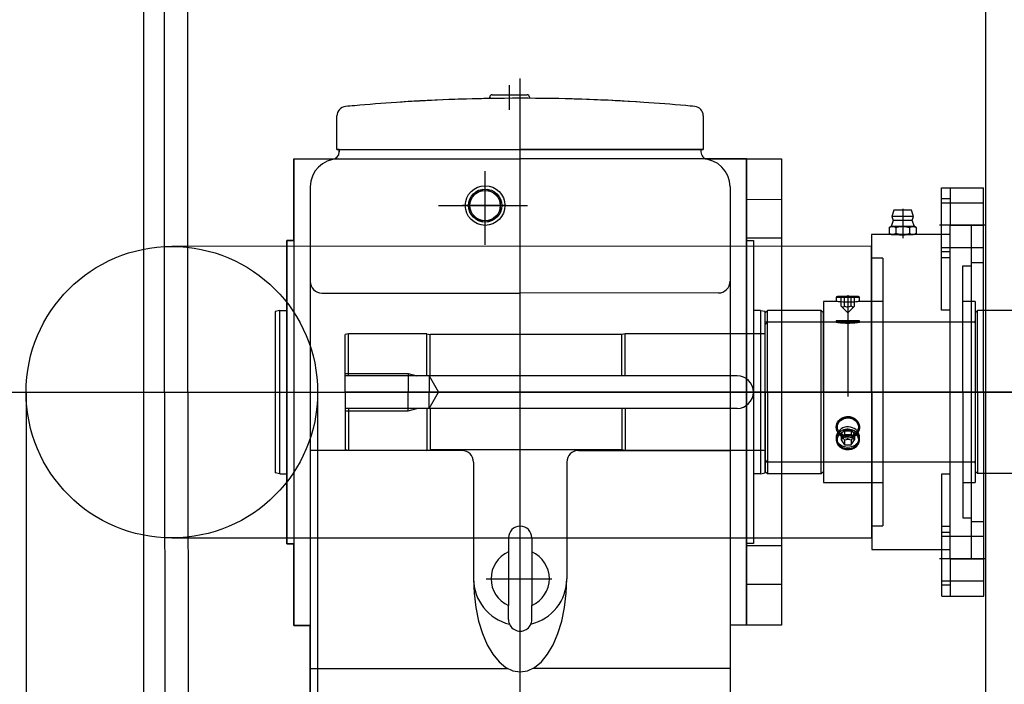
# Model space of a CAD drawing. Header units: metres. Extents: x -270273 to 328371, y -146885 to 591473.
# Tile 86 of 256: x -22424 to -22002, y 9095 to 9380. Entities that reach past the tile are written whole.
import ezdxf
from ezdxf.lldxf.tags import DXFTag

# ---------------------------------------------------------------- set-up
doc = ezdxf.new("R2010")
doc.units = ezdxf.units.M
doc.header["$PDMODE"] = 1
doc.linetypes.add('DASHED', pattern=[19.05, 12.7, -6.35])
doc.layers.get('0').update_dxf_attribs({"color": 151})
for name, color, linetype in [('B-XX-GR-KRUIDEN-G', 98, 'Continuous'), ('B-XX-VH-KANTVERHARDING-G', 253, 'Continuous'), ('Iv-Revisions', 253, 'Continuous'), ('Iv-status-nieuw', 170, 'Continuous')]:
    doc.layers.add(name, color=color, linetype=linetype)
doc.layers.add('B-XX-KL-ELEKTRA-G_HDSR', color=190, linetype='HDSR_Elektra', transparency=0.5)
doc.styles.get("Standard").update_dxf_attribs({"font": 'iv-font.shx'})
tags = doc.linetypes.add('HDSR_Elektra', pattern='A,25,-2,["E",Standard,S=1.5,R=0,X=0,Y=-0.75],-4', length=31).pattern_tags.tags
tags[6] = DXFTag(74, 10)

# ---------------------------------------------------------------- blocks, each defined once
blk = doc.blocks.new('220236-200 ZCS BA')
for p, q in [((-5139.02, 491.23), (-5139.02, 2871.23)), ((-5491.02, 1681.23), (-5491.02, 2831.23)), ((-5499.95, 561.23), (-5499.95, 2801.23)), ((-5481.02, 1681.23), (-5481.02, 2801.23)), ((-5338.62, 1478.73), (-5338.62, 1815.72)), ((-5343.12, 1802.25), (-5343.12, 1812.91)), ((-5351.62, 1807.12), (-5351.62, 1807.77)), ((-5351.62, 1807.77), (-5351.62, 1807.12)), ((-5350.62, 1808.77), (-5335.62, 1808.77)), ((-5350.62, 1808.77), (-5335.62, 1808.77)), ((-5334.62, 1807.77), (-5334.62, 1807.22)), ((-5334.62, 1807.77), (-5334.62, 1807.22)), ((-5417.12, 1785.23), (-5417.12, 1799.73)), ((-5417.12, 1785.23), (-5417.12, 1799.73)), ((-5260.12, 1799.73), (-5260.12, 1785.23)), ((-5260.12, 1799.73), (-5260.12, 1785.23)), ((-5435.62, 1781.23), (-5435.62, 1581.23)), ((-5435.62, 1781.23), (-5338.62, 1781.23)), ((-5435.62, 1746.23), (-5435.62, 1781.23)), ((-5435.62, 1781.23), (-5419.12, 1781.23)), ((-5417.12, 1785.23), (-5260.12, 1785.23)), ((-5416.12, 1785.23), (-5417.12, 1785.23)), ((-5416.12, 1785.23), (-5338.62, 1785.23)), ((-5416.12, 1784.23), (-5416.12, 1785.23)), ((-5416.12, 1785.23), (-5416.12, 1784.23)), ((-5261.12, 1785.23), (-5338.62, 1785.23)), ((-5241.62, 1781.23), (-5338.62, 1781.23)), ((-5261.12, 1785.23), (-5261.12, 1784.23)), ((-5260.12, 1785.23), (-5261.12, 1785.23)), ((-5261.12, 1785.23), (-5261.12, 1784.23)), ((-5258.12, 1781.23), (-5241.62, 1781.23)), ((-5241.62, 1781.23), (-5241.62, 1581.23)), ((-5241.62, 1781.23), (-5241.62, 1746.23)), ((-5241.62, 1581.23), (-5241.62, 1781.23)), ((-5241.62, 1781.23), (-5226.62, 1781.23)), ((-5226.62, 1781.23), (-5226.62, 1581.23)), ((-5353.62, 1744.46), (-5353.62, 1775.97)), ((-5428.62, 1769.23), (-5428.62, 1494.73)), ((-5353.62, 1750.65), (-5353.62, 1770.94)), ((-5248.62, 1769.23), (-5248.62, 1494.73)), ((-5157.92, 1716.28), (-5157.92, 1768.73)), ((-5157.92, 1768.73), (-5139.92, 1768.73)), ((-5154.32, 1768.73), (-5154.32, 1752.73)), ((-5139.92, 1593.73), (-5139.92, 1768.73)), ((-5359.35, 1765.43), (-5354.4, 1768.28)), ((-5352.85, 1768.28), (-5347.9, 1765.43)), ((-5373.56, 1761.23), (-5335.5, 1761.23)), ((-5344.54, 1761.23), (-5363.35, 1761.23)), ((-5360.12, 1758.37), (-5360.12, 1764.08)), ((-5347.12, 1764.08), (-5347.12, 1758.37)), ((-5226.62, 1763.73), (-5241.62, 1763.73)), ((-5154.32, 1764.04), (-5157.92, 1764.04)), ((-5139.92, 1762.23), (-5157.92, 1762.23)), ((-5354.4, 1754.17), (-5359.35, 1757.02)), ((-5347.9, 1757.02), (-5352.92, 1754.13)), ((-5178.35, 1759.23), (-5179.25, 1756.53)), ((-5179.25, 1756.53), (-5178.75, 1754.78)), ((-5169.99, 1756.53), (-5179.25, 1756.53)), ((-5170.89, 1759.23), (-5178.35, 1759.23)), ((-5174.62, 1759.8), (-5174.62, 1747.15)), ((-5169.99, 1756.53), (-5170.89, 1759.23)), ((-5170.49, 1754.78), (-5169.99, 1756.53)), ((-5179.62, 1752.23), (-5180.4, 1751.78)), ((-5180.4, 1751.78), (-5179.69, 1752.1)), ((-5180.4, 1751.78), (-5180.4, 1749.17)), ((-5179.69, 1752.1), (-5179.32, 1752.19)), ((-5178.75, 1754.78), (-5179.62, 1752.23)), ((-5169.62, 1752.23), (-5179.62, 1752.23)), ((-5179.32, 1752.19), (-5178.95, 1752.23)), ((-5178.95, 1752.23), (-5178.85, 1752.22)), ((-5178.85, 1752.22), (-5178.18, 1752.09)), ((-5170.49, 1754.78), (-5178.75, 1754.78)), ((-5178.18, 1752.09), (-5177.51, 1751.78)), ((-5177.51, 1751.78), (-5176.47, 1752.04)), ((-5177.51, 1751.78), (-5177.51, 1749.17)), ((-5176.47, 1752.04), (-5175.4, 1752.19)), ((-5175.4, 1752.19), (-5174.62, 1752.23)), ((-5174.62, 1752.23), (-5173.54, 1752.16)), ((-5173.54, 1752.16), (-5172.45, 1751.97)), ((-5172.45, 1751.97), (-5171.74, 1751.78)), ((-5171.74, 1751.78), (-5171.03, 1752.1)), ((-5171.74, 1751.78), (-5171.74, 1749.17)), ((-5171.03, 1752.1), (-5170.66, 1752.19)), ((-5170.66, 1752.19), (-5170.29, 1752.23)), ((-5169.62, 1752.23), (-5170.49, 1754.78)), ((-5170.29, 1752.23), (-5170.19, 1752.22)), ((-5170.19, 1752.22), (-5169.52, 1752.09)), ((-5168.85, 1751.78), (-5169.62, 1752.23)), ((-5169.52, 1752.09), (-5168.85, 1751.78)), ((-5168.85, 1751.78), (-5168.85, 1749.17)), ((-5139.02, 1752.73), (-5158.82, 1752.73)), ((-5154.32, 1609.73), (-5154.32, 1752.73)), ((-5154.32, 1752.73), (-5139.92, 1752.73)), ((-5145.32, 1752.73), (-5145.32, 1609.73)), ((-5157.92, 1748.73), (-5187.92, 1748.73)), ((-5187.92, 1748.73), (-5187.92, 1613.73)), ((-5180.4, 1749.17), (-5179.62, 1748.73)), ((-5179.73, 1748.86), (-5180.4, 1749.17)), ((-5179.05, 1748.73), (-5179.73, 1748.86)), ((-5179.59, 1748.72), (-5179.62, 1748.73)), ((-5179.43, 1748.71), (-5179.59, 1748.72)), ((-5179.13, 1748.69), (-5179.43, 1748.71)), ((-5178.7, 1748.66), (-5179.13, 1748.69)), ((-5178.95, 1748.73), (-5179.05, 1748.73)), ((-5178.58, 1748.76), (-5178.95, 1748.73)), ((-5178.17, 1748.63), (-5178.7, 1748.66)), ((-5178.22, 1748.85), (-5178.58, 1748.76)), ((-5177.51, 1749.17), (-5178.22, 1748.85)), ((-5177.52, 1748.6), (-5178.17, 1748.63)), ((-5176.8, 1748.58), (-5177.52, 1748.6)), ((-5176.46, 1748.91), (-5177.51, 1749.17)), ((-5176.01, 1748.55), (-5176.8, 1748.58)), ((-5175.4, 1748.76), (-5176.46, 1748.91)), ((-5175.19, 1748.54), (-5176.01, 1748.55)), ((-5174.62, 1748.73), (-5175.4, 1748.76)), ((-5174.34, 1748.54), (-5175.19, 1748.54)), ((-5173.52, 1748.79), (-5174.62, 1748.73)), ((-5173.52, 1748.55), (-5174.34, 1748.54)), ((-5172.45, 1748.99), (-5173.52, 1748.79)), ((-5172.7, 1748.57), (-5173.52, 1748.55)), ((-5171.97, 1748.59), (-5172.7, 1748.57)), ((-5171.74, 1749.17), (-5172.45, 1748.99)), ((-5171.28, 1748.62), (-5171.97, 1748.59)), ((-5171.07, 1748.86), (-5171.74, 1749.17)), ((-5170.71, 1748.65), (-5171.28, 1748.62)), ((-5170.39, 1748.73), (-5171.07, 1748.86)), ((-5170.24, 1748.68), (-5170.71, 1748.65)), ((-5170.29, 1748.73), (-5170.39, 1748.73)), ((-5169.92, 1748.76), (-5170.29, 1748.73)), ((-5169.9, 1748.71), (-5170.24, 1748.68)), ((-5169.56, 1748.85), (-5169.92, 1748.76)), ((-5169.69, 1748.72), (-5169.9, 1748.71)), ((-5169.62, 1748.73), (-5169.69, 1748.72)), ((-5169.62, 1748.73), (-5168.85, 1749.17)), ((-5168.85, 1749.17), (-5169.56, 1748.85)), ((-5154.32, 1748.73), (-5157.92, 1748.73)), ((-5438.62, 1616.23), (-5438.62, 1746.23)), ((-5438.62, 1746.23), (-5438.62, 1616.23)), ((-5438.62, 1746.23), (-5435.62, 1746.23)), ((-5435.62, 1746.23), (-5438.62, 1746.23)), ((-5226.62, 1747.23), (-5241.62, 1747.23)), ((-5241.62, 1746.23), (-5238.62, 1746.23)), ((-5241.62, 1746.23), (-5238.62, 1746.23)), ((-5238.62, 1746.23), (-5238.62, 1616.23)), ((-5238.62, 1746.23), (-5238.62, 1616.23)), ((-5157.92, 1743.23), (-5139.92, 1743.23)), ((-5154.32, 1741.41), (-5157.92, 1741.41)), ((-5183.12, 1738.6), (-5187.92, 1738.6)), ((-5183.12, 1738.6), (-5183.12, 1623.85)), ((-5157.92, 1738.91), (-5154.32, 1738.91)), ((-5145.32, 1735.23), (-5148.92, 1735.23)), ((-5148.92, 1735.23), (-5148.92, 1627.23)), ((-5145.32, 1736.73), (-5139.92, 1736.73)), ((-5423.62, 1723.73), (-5338.62, 1723.73)), ((-5253.62, 1723.73), (-5338.62, 1723.73)), ((-5193.6, 1722.23), (-5202.64, 1722.23)), ((-5201.01, 1718.04), (-5201.01, 1722.23)), ((-5199.57, 1718.04), (-5199.57, 1722.23)), ((-5198.12, 1722.78), (-5198.12, 1679.28)), ((-5196.68, 1718.04), (-5196.68, 1722.23)), ((-5195.24, 1718.04), (-5195.24, 1722.23)), ((-5203.11, 1720.08), (-5208.62, 1720.08)), ((-5208.62, 1720.08), (-5208.62, 1642.38)), ((-5203.12, 1721.75), (-5203.12, 1720.07)), ((-5193.12, 1721.75), (-5203.12, 1721.75)), ((-5203.09, 1720.07), (-5203.12, 1720.08)), ((-5202.92, 1720.05), (-5203.09, 1720.07)), ((-5202.62, 1720.01), (-5202.92, 1720.05)), ((-5202.18, 1719.97), (-5202.62, 1720.01)), ((-5201.64, 1719.91), (-5202.18, 1719.97)), ((-5200.99, 1719.86), (-5201.64, 1719.91)), ((-5201.01, 1718.04), (-5198.12, 1715.15)), ((-5200.66, 1717.76), (-5201.01, 1718.04)), ((-5200.28, 1719.81), (-5200.99, 1719.86)), ((-5199.49, 1719.78), (-5200.28, 1719.81)), ((-5199.57, 1718.04), (-5199.87, 1717.79)), ((-5199.06, 1717.82), (-5199.57, 1718.04)), ((-5198.68, 1719.76), (-5199.49, 1719.78)), ((-5197.83, 1719.75), (-5198.68, 1719.76)), ((-5198.12, 1715.15), (-5195.24, 1718.04)), ((-5197.01, 1719.77), (-5197.83, 1719.75)), ((-5197.09, 1717.85), (-5197.58, 1717.71)), ((-5196.68, 1718.04), (-5197.09, 1717.85)), ((-5196.19, 1719.8), (-5197.01, 1719.77)), ((-5196.33, 1717.76), (-5196.68, 1718.04)), ((-5195.45, 1719.84), (-5196.19, 1719.8)), ((-5195.24, 1718.04), (-5195.54, 1717.79)), ((-5194.77, 1719.9), (-5195.45, 1719.84)), ((-5194.21, 1719.95), (-5194.77, 1719.9)), ((-5193.74, 1720), (-5194.21, 1719.95)), ((-5193.4, 1720.04), (-5193.74, 1720)), ((-5193.19, 1720.07), (-5193.4, 1720.04)), ((-5193.12, 1720.08), (-5193.19, 1720.07)), ((-5193.12, 1720.08), (-5193.12, 1721.75)), ((-5187.92, 1720.08), (-5193.12, 1720.08)), ((-5183.12, 1720.08), (-5187.92, 1720.08)), ((-5143.52, 1720.08), (-5148.92, 1720.08)), ((-5143.52, 1720.08), (-5143.52, 1642.38)), ((-5441.62, 1716.23), (-5443.62, 1715.87)), ((-5443.62, 1715.87), (-5443.62, 1646.58)), ((-5441.62, 1716.23), (-5438.62, 1716.23)), ((-5441.62, 1646.23), (-5441.62, 1716.23)), ((-5235.62, 1716.23), (-5238.62, 1716.23)), ((-5235.62, 1716.23), (-5233.62, 1715.87)), ((-5235.62, 1716.23), (-5235.62, 1646.23)), ((-5232.62, 1716.23), (-5233.62, 1715.23)), ((-5233.62, 1646.58), (-5233.62, 1715.87)), ((-5233.62, 1681.23), (-5233.62, 1715.23)), ((-5209.62, 1716.23), (-5232.62, 1716.23)), ((-5232.62, 1681.23), (-5232.62, 1716.23)), ((-5209.62, 1646.23), (-5209.62, 1716.23)), ((-5209.62, 1716.23), (-5208.62, 1715.23)), ((-5208.62, 1681.23), (-5208.62, 1715.23)), ((-5200.43, 1717.67), (-5200.66, 1717.76)), ((-5200.2, 1717.66), (-5200.43, 1717.67)), ((-5199.87, 1717.79), (-5200.2, 1717.66)), ((-5198.59, 1717.69), (-5199.06, 1717.82)), ((-5198.09, 1717.65), (-5198.59, 1717.69)), ((-5197.58, 1717.71), (-5198.09, 1717.65)), ((-5196.1, 1717.67), (-5196.33, 1717.76)), ((-5195.87, 1717.66), (-5196.1, 1717.67)), ((-5195.54, 1717.79), (-5195.87, 1717.66)), ((-5154.32, 1716.28), (-5157.92, 1716.28)), ((-5143.52, 1715.23), (-5142.52, 1716.23)), ((-5143.52, 1715.23), (-5143.52, 1647.23)), ((-5142.52, 1681.23), (-5142.52, 1716.23)), ((-5087.92, 1716.23), (-5142.52, 1716.23)), ((-5232.62, 1711.23), (-5233.62, 1710.23)), ((-5208.62, 1711.23), (-5233.62, 1711.23)), ((-5233.62, 1681.23), (-5233.62, 1710.23)), ((-5232.62, 1681.23), (-5232.62, 1711.23)), ((-5144.02, 1711.23), (-5232.62, 1711.23)), ((-5203.11, 1711.23), (-5208.62, 1711.23)), ((-5203.12, 1711.73), (-5202.62, 1711.23)), ((-5193.12, 1711.73), (-5203.12, 1711.73)), ((-5203.12, 1711.73), (-5203.12, 1711.22)), ((-5203.12, 1711.23), (-5203.12, 1711.22)), ((-5203.12, 1711.22), (-5203.01, 1711.21)), ((-5203.01, 1711.21), (-5202.77, 1711.17)), ((-5202.77, 1711.17), (-5202.39, 1711.11)), ((-5193.62, 1711.23), (-5202.62, 1711.23)), ((-5202.39, 1711.11), (-5201.9, 1711.05)), ((-5201.9, 1711.05), (-5201.29, 1710.98)), ((-5201.29, 1710.98), (-5200.61, 1710.91)), ((-5200.61, 1710.91), (-5199.83, 1710.86)), ((-5199.83, 1710.86), (-5199.03, 1710.82)), ((-5199.03, 1710.82), (-5198.18, 1710.81)), ((-5198.18, 1710.81), (-5197.36, 1710.82)), ((-5197.36, 1710.82), (-5196.54, 1710.85)), ((-5196.54, 1710.85), (-5195.78, 1710.9)), ((-5195.78, 1710.9), (-5195.08, 1710.96)), ((-5195.08, 1710.96), (-5194.46, 1711.03)), ((-5194.46, 1711.03), (-5193.94, 1711.1)), ((-5193.94, 1711.1), (-5193.54, 1711.16)), ((-5193.62, 1711.23), (-5193.12, 1711.73)), ((-5193.54, 1711.16), (-5193.27, 1711.2)), ((-5193.27, 1711.2), (-5193.16, 1711.22)), ((-5193.16, 1711.22), (-5193.12, 1711.23)), ((-5193.12, 1711.23), (-5193.12, 1711.73)), ((-5143.52, 1711.23), (-5193.12, 1711.23)), ((-5412.2, 1706.23), (-5413.62, 1705.98)), ((-5413.62, 1681.23), (-5413.62, 1705.98)), ((-5378.62, 1706.23), (-5412.2, 1706.23)), ((-5412.2, 1688.23), (-5412.2, 1706.23)), ((-5378.62, 1688.23), (-5378.62, 1706.23)), ((-5378.62, 1706.23), (-5377.2, 1705.98)), ((-5295.04, 1705.98), (-5377.2, 1705.98)), ((-5377.2, 1688.23), (-5377.2, 1705.98)), ((-5293.62, 1706.23), (-5295.04, 1705.98)), ((-5295.04, 1688.23), (-5295.04, 1705.98)), ((-5234.12, 1706.23), (-5293.62, 1706.23)), ((-5293.62, 1688.23), (-5293.62, 1706.23)), ((-5413.62, 1689.23), (-5386.62, 1689.23)), ((-5386.62, 1689.23), (-5386.62, 1681.23)), ((-5386.62, 1689.23), (-5382.89, 1688.23)), ((-5245.62, 1688.23), (-5413.62, 1688.23)), ((-5377.66, 1688.23), (-5377.66, 1681.23)), ((-5377.66, 1688.23), (-5373.62, 1681.23)), ((-5706.02, 1681.23), (-5093.02, 1681.23)), ((-5491.02, 1681.23), (-5491.02, 531.23)), ((-5481.02, 1681.23), (-5481.02, 561.23)), ((-5448.62, 1681.23), (-5228.62, 1681.23)), ((-5056.92, 1681.23), (-5413.62, 1681.23)), ((-5413.62, 1681.23), (-5413.62, 1656.48)), ((-5386.62, 1673.23), (-5386.62, 1681.23)), ((-5377.66, 1674.23), (-5377.66, 1681.23)), ((-5377.66, 1674.23), (-5373.62, 1681.23)), ((-5226.62, 1681.23), (-5241.62, 1681.23)), ((-5233.62, 1681.23), (-5233.62, 1652.23)), ((-5233.62, 1681.23), (-5233.62, 1647.23)), ((-5208.62, 1681.23), (-5233.62, 1681.23)), ((-5232.62, 1681.23), (-5232.62, 1651.23)), ((-5232.62, 1681.23), (-5232.62, 1646.23)), ((-5139.02, 1681.23), (-5211.88, 1681.23)), ((-5208.62, 1681.23), (-5208.62, 1647.23)), ((-5142.52, 1681.23), (-5142.52, 1646.23)), ((-5245.62, 1674.23), (-5413.62, 1674.23)), ((-5413.62, 1673.23), (-5386.62, 1673.23)), ((-5412.2, 1674.23), (-5412.2, 1656.23)), ((-5386.62, 1673.23), (-5382.89, 1674.23)), ((-5378.62, 1674.23), (-5378.62, 1656.23)), ((-5377.2, 1674.23), (-5377.2, 1656.48)), ((-5295.04, 1674.23), (-5295.04, 1656.48)), ((-5293.62, 1674.23), (-5293.62, 1656.23)), ((-5203.06, 1666.9), (-5202.86, 1667.62)), ((-5202.86, 1667.62), (-5202.54, 1668.31)), ((-5202.54, 1668.31), (-5202.09, 1668.94)), ((-5202.09, 1668.94), (-5201.52, 1669.51)), ((-5201.52, 1669.51), (-5200.86, 1670)), ((-5200.86, 1670), (-5200.11, 1670.37)), ((-5200.11, 1670.37), (-5199.31, 1670.63)), ((-5199.31, 1670.63), (-5198.72, 1670.73)), ((-5198.72, 1670.73), (-5198.12, 1670.77)), ((-5198.12, 1670.77), (-5197.29, 1670.7)), ((-5197.29, 1670.7), (-5196.48, 1670.5)), ((-5196.48, 1670.5), (-5195.72, 1670.18)), ((-5195.72, 1670.18), (-5195.02, 1669.75)), ((-5195.02, 1669.75), (-5194.41, 1669.22)), ((-5194.41, 1669.22), (-5193.9, 1668.61)), ((-5193.9, 1668.61), (-5193.51, 1667.93)), ((-5193.51, 1667.93), (-5193.25, 1667.21)), ((-5193.25, 1667.21), (-5193.13, 1666.48)), ((-5203.12, 1666.23), (-5203.06, 1666.9)), ((-5203.12, 1666.23), (-5203.12, 1665.98)), ((-5203.12, 1666.18), (-5203.12, 1666.23)), ((-5203.04, 1665.46), (-5203.12, 1666.18)), ((-5202.92, 1663.02), (-5203.09, 1662.29)), ((-5202.82, 1664.77), (-5203.04, 1665.46)), ((-5202.62, 1663.72), (-5202.92, 1663.02)), ((-5202.47, 1664.13), (-5202.82, 1664.77)), ((-5202.19, 1664.37), (-5202.62, 1663.72)), ((-5201.99, 1663.56), (-5202.47, 1664.13)), ((-5201.64, 1664.95), (-5202.19, 1664.37)), ((-5201.4, 1663.08), (-5201.99, 1663.56)), ((-5201, 1665.45), (-5201.64, 1664.95)), ((-5200.73, 1662.68), (-5201.4, 1663.08)), ((-5201.01, 1662.82), (-5200.71, 1663.4)), ((-5200.28, 1665.84), (-5201, 1665.45)), ((-5200.71, 1663.4), (-5200.38, 1663.96)), ((-5200.38, 1663.96), (-5200.14, 1664.3)), ((-5199.5, 1666.11), (-5200.28, 1665.84)), ((-5200.14, 1664.3), (-5199.91, 1664.6)), ((-5199.91, 1664.6), (-5199.57, 1664.98)), ((-5199.57, 1664.98), (-5198.96, 1665.11)), ((-5199.57, 1664.98), (-5199.57, 1662.89)), ((-5198.68, 1666.26), (-5199.5, 1666.11)), ((-5198.96, 1665.11), (-5198.3, 1665.17)), ((-5197.84, 1666.28), (-5198.68, 1666.26)), ((-5198.3, 1665.17), (-5197.83, 1665.17)), ((-5197.01, 1666.18), (-5197.84, 1666.28)), ((-5197.83, 1665.17), (-5197.37, 1665.12)), ((-5197.37, 1665.12), (-5196.68, 1664.98)), ((-5196.2, 1665.94), (-5197.01, 1666.18)), ((-5196.68, 1664.98), (-5196.68, 1662.89)), ((-5196.68, 1664.98), (-5196.38, 1664.66)), ((-5196.38, 1664.66), (-5196.05, 1664.23)), ((-5195.45, 1665.58), (-5196.2, 1665.94)), ((-5196.05, 1664.23), (-5195.81, 1663.87)), ((-5195.81, 1663.87), (-5195.58, 1663.48)), ((-5195.58, 1663.48), (-5195.24, 1662.82)), ((-5194.78, 1665.11), (-5195.45, 1665.58)), ((-5194.55, 1663.3), (-5195.19, 1662.85)), ((-5194.21, 1664.56), (-5194.78, 1665.11)), ((-5194.02, 1663.82), (-5194.55, 1663.3)), ((-5193.74, 1663.93), (-5194.21, 1664.56)), ((-5193.6, 1664.41), (-5194.02, 1663.82)), ((-5193.4, 1663.24), (-5193.74, 1663.93)), ((-5193.31, 1665.06), (-5193.6, 1664.41)), ((-5193.19, 1662.53), (-5193.4, 1663.24)), ((-5193.15, 1665.76), (-5193.31, 1665.06)), ((-5193.12, 1666.23), (-5193.15, 1665.76)), ((-5193.13, 1666.48), (-5193.12, 1666.23)), ((-5193.12, 1665.98), (-5193.12, 1666.23)), ((-5203.09, 1662.29), (-5203.12, 1661.8)), ((-5203.12, 1661.8), (-5203.12, 1660.97)), ((-5203.12, 1661.8), (-5203.11, 1661.56)), ((-5203.12, 1660.79), (-5203.1, 1660.59)), ((-5203.11, 1661.56), (-5203, 1660.85)), ((-5203.1, 1660.59), (-5203.1, 1660.52)), ((-5203.09, 1660.47), (-5203.04, 1660.16)), ((-5203.04, 1660.16), (-5202.92, 1659.73)), ((-5203, 1660.85), (-5202.75, 1660.18)), ((-5202.92, 1659.73), (-5202.76, 1659.32)), ((-5202.76, 1659.32), (-5202.55, 1658.92)), ((-5202.75, 1660.18), (-5202.37, 1659.56)), ((-5202.55, 1658.92), (-5202.3, 1658.54)), ((-5202.37, 1659.56), (-5201.86, 1659)), ((-5201.86, 1659), (-5201.26, 1658.53)), ((-5199.57, 1662.89), (-5201.01, 1660.73)), ((-5201.01, 1662.82), (-5201.01, 1660.73)), ((-5200.66, 1662.44), (-5201.01, 1662.82)), ((-5201.01, 1660.73), (-5199.57, 1658.56)), ((-5199.99, 1662.39), (-5200.73, 1662.68)), ((-5200.43, 1662.14), (-5200.66, 1662.44)), ((-5200.2, 1661.79), (-5200.43, 1662.14)), ((-5199.87, 1661.23), (-5200.2, 1661.79)), ((-5199.19, 1662.2), (-5199.99, 1662.39)), ((-5199.57, 1660.65), (-5199.87, 1661.23)), ((-5196.68, 1662.89), (-5199.57, 1662.89)), ((-5198.87, 1660.79), (-5199.57, 1660.65)), ((-5199.57, 1660.65), (-5199.57, 1658.56)), ((-5198.37, 1662.11), (-5199.19, 1662.2)), ((-5198.41, 1660.84), (-5198.87, 1660.79)), ((-5197.94, 1660.84), (-5198.41, 1660.84)), ((-5197.53, 1662.13), (-5198.37, 1662.11)), ((-5197.28, 1660.78), (-5197.94, 1660.84)), ((-5196.7, 1662.27), (-5197.53, 1662.13)), ((-5196.68, 1660.65), (-5197.28, 1660.78)), ((-5195.91, 1662.51), (-5196.7, 1662.27)), ((-5195.24, 1660.73), (-5196.68, 1662.89)), ((-5196.33, 1661.31), (-5196.68, 1660.65)), ((-5196.68, 1658.56), (-5195.24, 1660.73)), ((-5196.68, 1660.65), (-5196.68, 1658.56)), ((-5196.1, 1661.71), (-5196.33, 1661.31)), ((-5195.87, 1662.06), (-5196.1, 1661.71)), ((-5195.19, 1662.85), (-5195.91, 1662.51)), ((-5195.54, 1662.49), (-5195.87, 1662.06)), ((-5195.24, 1662.82), (-5195.54, 1662.49)), ((-5195.24, 1662.82), (-5195.24, 1660.73)), ((-5195.03, 1658.5), (-5194.41, 1658.97)), ((-5194.41, 1658.97), (-5193.9, 1659.52)), ((-5193.9, 1659.52), (-5193.51, 1660.15)), ((-5193.88, 1658.64), (-5193.64, 1659.02)), ((-5193.64, 1659.02), (-5193.44, 1659.43)), ((-5193.51, 1660.15), (-5193.25, 1660.83)), ((-5193.44, 1659.43), (-5193.29, 1659.84)), ((-5193.29, 1659.84), (-5193.18, 1660.27)), ((-5193.25, 1660.83), (-5193.15, 1661.31)), ((-5193.12, 1661.8), (-5193.19, 1662.53)), ((-5193.18, 1660.27), (-5193.15, 1660.5)), ((-5193.15, 1661.31), (-5193.12, 1661.8)), ((-5193.14, 1660.58), (-5193.13, 1660.71)), ((-5193.13, 1660.71), (-5193.12, 1660.87)), ((-5193.12, 1660.97), (-5193.12, 1661.8)), ((-5363.62, 1656.23), (-5428.62, 1656.23)), ((-5412.2, 1656.23), (-5413.62, 1656.48)), ((-5378.62, 1656.23), (-5412.2, 1656.23)), ((-5378.62, 1656.23), (-5377.2, 1656.48)), ((-5295.04, 1656.48), (-5377.2, 1656.48)), ((-5313.62, 1656.23), (-5248.62, 1656.23)), ((-5293.62, 1656.23), (-5295.04, 1656.48)), ((-5234.12, 1656.23), (-5293.62, 1656.23)), ((-5202.3, 1658.54), (-5202, 1658.19)), ((-5202, 1658.19), (-5201.67, 1657.87)), ((-5201.67, 1657.87), (-5201.3, 1657.57)), ((-5201.3, 1657.57), (-5200.9, 1657.31)), ((-5201.26, 1658.53), (-5200.56, 1658.14)), ((-5200.9, 1657.31), (-5200.47, 1657.09)), ((-5200.56, 1658.14), (-5199.79, 1657.86)), ((-5200.47, 1657.09), (-5200.02, 1656.9)), ((-5200.02, 1656.9), (-5199.55, 1656.75)), ((-5199.79, 1657.86), (-5198.97, 1657.69)), ((-5199.57, 1658.56), (-5196.68, 1658.56)), ((-5199.55, 1656.75), (-5199.06, 1656.65)), ((-5199.06, 1656.65), (-5198.57, 1656.59)), ((-5198.97, 1657.69), (-5198.13, 1657.63)), ((-5198.57, 1656.59), (-5198.07, 1656.57)), ((-5198.13, 1657.63), (-5197.3, 1657.69)), ((-5198.07, 1656.57), (-5197.57, 1656.6)), ((-5197.57, 1656.6), (-5197.08, 1656.67)), ((-5197.3, 1657.69), (-5196.49, 1657.85)), ((-5197.08, 1656.67), (-5196.59, 1656.78)), ((-5196.59, 1656.78), (-5196.13, 1656.94)), ((-5196.49, 1657.85), (-5195.72, 1658.13)), ((-5196.13, 1656.94), (-5195.68, 1657.13)), ((-5195.72, 1658.13), (-5195.03, 1658.5)), ((-5195.68, 1657.13), (-5195.25, 1657.37)), ((-5195.25, 1657.37), (-5194.86, 1657.64)), ((-5194.86, 1657.64), (-5194.49, 1657.94)), ((-5194.49, 1657.94), (-5194.17, 1658.27)), ((-5194.17, 1658.27), (-5193.88, 1658.64)), ((-5358.62, 1651.23), (-5358.62, 1601.23)), ((-5318.62, 1651.23), (-5318.62, 1601.23)), ((-5232.62, 1651.23), (-5233.62, 1652.23)), ((-5208.62, 1651.23), (-5233.62, 1651.23)), ((-5144.02, 1651.23), (-5232.62, 1651.23)), ((-5208.62, 1651.23), (-5143.52, 1651.23)), ((-5441.62, 1646.23), (-5443.62, 1646.58)), ((-5441.62, 1646.23), (-5438.62, 1646.23)), ((-5235.62, 1646.23), (-5238.62, 1646.23)), ((-5235.62, 1646.23), (-5233.62, 1646.58)), ((-5232.62, 1646.23), (-5233.62, 1647.23)), ((-5209.62, 1646.23), (-5232.62, 1646.23)), ((-5209.62, 1646.23), (-5208.62, 1647.23)), ((-5157.92, 1593.73), (-5157.92, 1646.17)), ((-5157.92, 1646.17), (-5154.32, 1646.17)), ((-5143.52, 1647.23), (-5142.52, 1646.23)), ((-5087.92, 1646.23), (-5142.52, 1646.23)), ((-5208.62, 1642.38), (-5187.92, 1642.38)), ((-5187.92, 1642.38), (-5183.12, 1642.38)), ((-5148.92, 1642.38), (-5143.52, 1642.38)), ((-5148.92, 1627.23), (-5145.32, 1627.23)), ((-5145.32, 1625.73), (-5139.92, 1625.73)), ((-5187.92, 1623.85), (-5183.12, 1623.85)), ((-5154.32, 1623.54), (-5157.92, 1623.54)), ((-5154.32, 1621.04), (-5157.92, 1621.04)), ((-5343.62, 1618.73), (-5343.62, 1612.68)), ((-5333.62, 1618.73), (-5333.62, 1612.68)), ((-5139.92, 1619.23), (-5157.92, 1619.23)), ((-5435.62, 1616.23), (-5438.62, 1616.23)), ((-5438.62, 1616.23), (-5435.62, 1616.23)), ((-5435.62, 1581.23), (-5435.62, 1616.23)), ((-5343.62, 1612.68), (-5343.62, 1589.77)), ((-5333.62, 1612.68), (-5333.62, 1589.77)), ((-5241.62, 1616.23), (-5241.62, 1581.23)), ((-5238.62, 1616.23), (-5241.62, 1616.23)), ((-5238.62, 1616.23), (-5241.62, 1616.23)), ((-5226.62, 1615.23), (-5241.62, 1615.23)), ((-5187.92, 1613.73), (-5157.92, 1613.73)), ((-5157.92, 1613.73), (-5154.32, 1613.73)), ((-5139.02, 1609.73), (-5158.82, 1609.73)), ((-5154.32, 1609.73), (-5154.32, 1593.73)), ((-5154.32, 1609.73), (-5139.92, 1609.73)), ((-5358.62, 1601.23), (-5358.38, 1594.97)), ((-5353.21, 1601.23), (-5325, 1601.23)), ((-5318.87, 1594.97), (-5318.62, 1601.23)), ((-5157.92, 1600.23), (-5139.92, 1600.23)), ((-5226.62, 1598.73), (-5241.62, 1598.73)), ((-5154.32, 1598.41), (-5157.92, 1598.41)), ((-5358.38, 1594.97), (-5357.64, 1588.86)), ((-5319.6, 1588.86), (-5318.87, 1594.97)), ((-5157.92, 1593.73), (-5139.92, 1593.73)), ((-5357.64, 1588.86), (-5356.44, 1583.07)), ((-5343.62, 1583.73), (-5343.62, 1589.77)), ((-5333.62, 1583.73), (-5333.62, 1589.77)), ((-5320.8, 1583.07), (-5319.6, 1588.86)), ((-5356.44, 1583.07), (-5354.8, 1577.71)), ((-5322.44, 1577.71), (-5320.8, 1583.07)), ((-5428.62, 1581.23), (-5435.62, 1581.23)), ((-5435.62, 1581.23), (-5428.62, 1581.23)), ((-5428.62, 1520.48), (-5428.62, 1581.23)), ((-5248.62, 1581.23), (-5248.62, 1520.48)), ((-5241.62, 1581.23), (-5248.62, 1581.23)), ((-5241.62, 1581.23), (-5248.62, 1581.23)), ((-5226.62, 1581.23), (-5241.62, 1581.23)), ((-5354.8, 1577.71), (-5352.76, 1572.94)), ((-5324.48, 1572.94), (-5322.44, 1577.71)), ((-5352.76, 1572.94), (-5350.38, 1568.86)), ((-5326.87, 1568.86), (-5324.48, 1572.94)), ((-5350.38, 1568.86), (-5347.7, 1565.59)), ((-5329.54, 1565.59), (-5326.87, 1568.86)), ((-5428.62, 1562.73), (-5344.05, 1562.73)), ((-5347.7, 1565.59), (-5344.8, 1563.18)), ((-5344.8, 1563.18), (-5341.75, 1561.72)), ((-5341.75, 1561.72), (-5338.62, 1561.23)), ((-5338.62, 1561.23), (-5335.49, 1561.72)), ((-5335.49, 1561.72), (-5332.44, 1563.18)), ((-5248.62, 1562.73), (-5333.2, 1562.73)), ((-5332.44, 1563.18), (-5329.54, 1565.59))]:
    blk.add_line(p, q)
for radius in [8.5, 7.1, 6.5]:
    blk.add_circle((-5353.62, 1761.23), radius)
for centre, radius, start, end in [((-5338.62, 1007.23), 800, 86.20137, 93.79863), ((-5338.62, 1007.23), 800, 90.9311, 93.79863), ((-5350.62, 1807.77), 1, 90, 180), ((-5350.62, 1807.77), 1, 90, 180), ((-5335.62, 1807.77), 1, 0, 90), ((-5335.62, 1807.77), 1, 0, 90), ((-5338.62, 1007.23), 800, 86.20137, 89.71352), ((-5413.12, 1799.73), 4, 95.3703, 180), ((-5413.12, 1799.73), 4, 95.3703, 180), ((-5338.62, 1007.23), 800, 95.0917, 95.37034), ((-5338.62, 1007.23), 800, 95.0917, 95.37034), ((-5338.62, 1007.23), 800, 93.79863, 95.0917), ((-5338.62, 1007.23), 800, 93.79863, 95.0917), ((-5338.62, 1007.23), 800, 84.9083, 86.20137), ((-5338.62, 1007.23), 800, 84.9083, 86.20137), ((-5338.62, 1007.23), 800, 84.62966, 84.9083), ((-5338.62, 1007.23), 800, 84.62966, 84.9083), ((-5264.12, 1799.73), 4, 0, 84.6297), ((-5264.12, 1799.73), 4, 0, 84.6297), ((-5416.62, 1769.23), 12, 90, 180), ((-5419.12, 1784.23), 3, 270, 0), ((-5419.12, 1784.23), 3, 270, 0), ((-5258.12, 1784.23), 3, 180, 270), ((-5258.12, 1784.23), 3, 180, 270), ((-5260.62, 1769.23), 12, 0, 90), ((-5423.62, 1728.73), 5, 180, 270), ((-5253.62, 1728.73), 5, 270, 0), ((-5202.64, 1721.75), 0.48, 90, 180), ((-5193.6, 1721.75), 0.48, 0, 90), ((-5144.02, 1711.73), 0.5, 270, 0), ((-5234.12, 1706.73), 0.5, 270, 0), ((-5245.62, 1681.23), 7, 270, 90), ((-5363.62, 1651.23), 5, 0, 90), ((-5313.62, 1651.23), 5, 90, 180), ((-5234.12, 1655.73), 0.5, 0, 90), ((-5144.02, 1650.73), 0.5, 0, 90), ((-5338.62, 1618.73), 5, 0, 180), ((-5338.62, 1601.23), 12.5, 113.5782, 246.4217), ((-5338.62, 1601.23), 12.5, 293.5783, 66.4218), ((-5338.62, 1601.23), 20, 180, 256.7088), ((-5338.62, 1601.23), 20, 283.2912, 0), ((-5338.62, 1583.73), 5, 180, 0)]:
    blk.add_arc(centre, radius, start, end)
for centre, start_param, end_param in [((-5198.12, 1665.98), 1.570796, 3.141593), ((-5198.12, 1665.98), 3.141593, 7.853982), ((-5198.12, 1660.97), 6.175268, 9.463901), ((-5198.12, 1660.97), 3.180716, 6.175268)]:
    blk.add_ellipse(centre, major_axis=(5, 0), ratio=0.866025, start_param=start_param, end_param=end_param)
for centre, major_axis in [((-5198.12, 1666.23), (-4.5, 0)), ((-5198.12, 1660.73), (-4.52, 0))]:
    blk.add_ellipse(centre, major_axis=major_axis, ratio=0.866025)
blk.add_point((-5139.92, 1681.23))

msp = doc.modelspace()

# ---------------------------------------------------------------- hatches: boundary and pattern name
at = {"layer": 'B-XX-GR-KRUIDEN-G'}
h = msp.add_hatch(dxfattribs=at)
h.set_pattern_fill('SWAMP', color=256, scale=200, angle=-97.457492, style=0)
h.set_pattern_definition([(0.0124, (-169787, -20064), (2539.05, 4399.95), [635, -4445]), (90.0124, (-169469.6, -20063.8), (-2540.95, 4398.85), [317.5, -8481.32]), (90.0124, (-169390.2, -20063.7), (-2540.95, 4398.85), [254, -8544.82]), (90.0124, (-169549, -20063.8), (-2540.95, 4398.85), [254, -8544.82]), (60.0124, (-169311, -20063.7), (-2540.94, 4398.855), [203.2, -4876.8]), (120.0124, (-169628.3, -20064), (-5079.99, -1.09), [203.2, -4876.8])])
edge = h.paths.add_edge_path()
edge.add_line((36170.9472, 25155.5698), (38807.233, 18258.8926))
edge.add_line((38807.233, 18258.8926), (38810.3624, 3780.8225))
edge.add_line((38810.3624, 3780.8225), (36139.8786, 3788.9985))
edge.add_line((36139.8786, 3788.9985), (36139.3863, 6066.7589))
edge.add_arc((26136.1817, 6260.7563), 10005.0855, -1.1110278, 90.28114678)
edge.add_line((26087.0876, 16265.7214), (-20270.5154, 16315.9269))
edge.add_arc((-20265.5372, 20912.5736), 4596.6494, -137.9370367, -90.0620515, ccw=False)
edge.add_arc((-19672.5507, 21447.6821), 5395.3822, 181.6170689, 222.0629633, ccw=False)
edge.add_line((-25065.7842, 21295.4275), (-24911.4892, 59256.4976))
edge.add_line((-24911.4892, 59256.4976), (-40389.596, 59238.29))
edge.add_line((-40389.596, 59238.29), (-40389.5679, 59108.2956))
edge.add_line((-40389.5679, 59108.2956), (-53833.1309, 59217.9284))
edge.add_line((-53833.1309, 59217.9284), (-53832.4793, 56202.9452))
edge.add_arc((-53104.9668, 35015.0124), 21200.4192, 91.96654498, 195.54166744)
edge.add_line((-73530.2108, 29334.5913), (-85297.5491, 29359.6605))
edge.add_arc((-105694.9499, 35027.191), 21170.1409, -15.52824644, -5.12163447)
edge.add_line((-84609.3324, 33137.3243), (-84426.1974, 33181.7473))
edge.add_line((-84426.1974, 33181.7473), (-84404.1656, 36660.553))
edge.add_line((-84404.1656, 36660.553), (-84592.4424, 36718.0603))
edge.add_arc((-105694.9499, 35027.191), 21170.1409, 4.58112078, 40.16416305)
edge.add_line((-89516.7368, 48681.5049), (-88685.4405, 49629.8222))
edge.add_line((-88685.4405, 49629.8222), (-91129.8677, 52030.1329))
edge.add_line((-91129.8677, 52030.1329), (-91980.7846, 51154.6997))
edge.add_arc((-105694.9499, 35027.191), 21170.1409, 49.62353804, 84.87836553)
edge.add_line((-103805.0832, 56112.8086), (-103849.5062, 56295.9436))
edge.add_line((-103849.5062, 56295.9436), (-107328.3119, 56317.9754))
edge.add_line((-107328.3119, 56317.9754), (-107385.8192, 56129.6986))
edge.add_arc((-105694.9499, 35027.191), 21170.1409, 94.58112078, 174.69316232)
edge.add_line((-126774.3486, 36985.205), (-126963.3386, 36930.087))
edge.add_line((-126963.3386, 36930.087), (-126970.8713, 35740.6849))
edge.add_line((-126970.8713, 35740.6849), (-131112.6749, 35739.7897))
edge.add_arc((-151816.1218, 40044.3672), 21146.2078, -11.74536935, -5.34483933)
edge.add_line((-130761.8556, 38074.6021), (-130187.6684, 38211.1817))
edge.add_line((-130187.6684, 38211.1817), (-130188.4691, 41915.9259))
edge.add_line((-130188.4691, 41915.9259), (-130763.9199, 42036.074))
edge.add_arc((-151816.1218, 40044.3672), 21146.2078, 5.40455287, 40.29433512)
edge.add_line((-135687.2267, 53719.9237), (-133699.597, 55737.1494))
edge.add_line((-133699.597, 55737.1494), (-136154.7736, 58237.6582))
edge.add_line((-136154.7736, 58237.6582), (-138168.0435, 56196.5206))
edge.add_arc((-151816.1218, 40044.3672), 21146.2078, 49.80320678, 84.65516068)
edge.add_line((-149846.3567, 61098.6335), (-149982.9363, 61672.8207))
edge.add_line((-149982.9363, 61672.8207), (-153687.6805, 61672.0199))
edge.add_line((-153687.6805, 61672.0199), (-153807.8287, 61096.5692))
edge.add_arc((-151816.1218, 40044.3672), 21146.2078, 95.40455287, 174.61534846)
edge.add_line((-172869.0143, 42028.7616), (-173444.5807, 41908.3806))
edge.add_line((-173444.5807, 41908.3806), (-173443.9373, 38203.6693))
edge.add_line((-173443.9373, 38203.6693), (-172869.7027, 38067.2891))
edge.add_arc((-151816.1218, 40044.3672), 21146.2078, 185.36474065, 210.81018619)
edge.add_line((-169977.941, 29213.3734), (-173156.5236, 26938.5709))
edge.add_line((-173156.5236, 26938.5709), (-173318.7736, 27158.867))
edge.add_line((-173318.7736, 27158.867), (-183515.6316, 27203.9778))
edge.add_line((-183515.6316, 27203.9778), (-178966.2174, 61586.057))
edge.add_line((-178966.2174, 61586.057), (-138029.0908, 62293.7894))
edge.add_line((-138029.0908, 62293.7894), (-125211.8682, 62315.4174))
edge.add_line((-125211.8682, 62315.4174), (-121440.4628, 62134.3933))
edge.add_line((-121440.4628, 62134.3933), (-88409.978, 62583.5296))
edge.add_line((-88409.978, 62583.5296), (-55380.4993, 63106.6553))
edge.add_line((-55380.4993, 63106.6553), (-30572.423, 61968.1704))
edge.add_line((-30572.423, 61968.1704), (7219.6754, 59357.025))
edge.add_line((7219.6754, 59357.025), (36199.6742, 57355.6308))
edge.add_line((36199.6742, 57355.6308), (36170.9472, 25155.5698))
h.paths.add_polyline_path([(-84127.6167, 58622.8341), (-82224.8295, 60436.2087), (-80386.3966, 58628.3095), (-80382.3411, 56824.5214), (-82305.7412, 56831.2172)], flags=16)

# ---------------------------------------------------------------- linework, layer by layer
at = {"layer": 'B-XX-KL-ELEKTRA-G_HDSR', "linetype": 'DASHED', "const_width": 200}
msp.add_lwpolyline([(-22025.0276, 12235.57, 0.39856671), (-24820.033, 8434.9535)], format="xyb", dxfattribs=at)
at = {"layer": 'B-XX-VH-KANTVERHARDING-G'}
msp.add_lwpolyline([(21437.0163, 11820.0348), (-20311.0375, 11811.0112, 0.41421356), (-25729.8659, 6389.8398), (-25726.7967, -7810.1599, 0.41421356), (-20305.6252, -13228.9882), (21022.4286, -13220.0551, 0.41421356), (31440.1761, -2797.8031), (31439.1775, 1822.1965)], format="xyb", dxfattribs=at)
at = {"layer": 'Iv-status-nieuw'}
for p, q in [((-22420.9568, 9219.8035), (-22420.9568, 7582.59)), ((-22295.9568, 9219.8035), (-22295.9568, 7582.59))]:
    msp.add_line(p, q, dxfattribs=at)
msp.add_lwpolyline([(-22358.4364, 9157.3217), (-22058.4364, 9157.4197), (-22058.4772, 9282.4197), (-22358.4772, 9282.3217)], dxfattribs=at)
msp.add_circle((-22358.4568, 9219.8217), 62.5, dxfattribs=at)

# ---------------------------------------------------------------- block references
at = {"layer": 'Iv-Revisions', "rotation": 0.0123842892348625}
msp.add_blockref('220236-200 ZCS BA', (-16870.1713, 7539.7777), dxfattribs=at)

doc.saveas('drawing.dxf')
